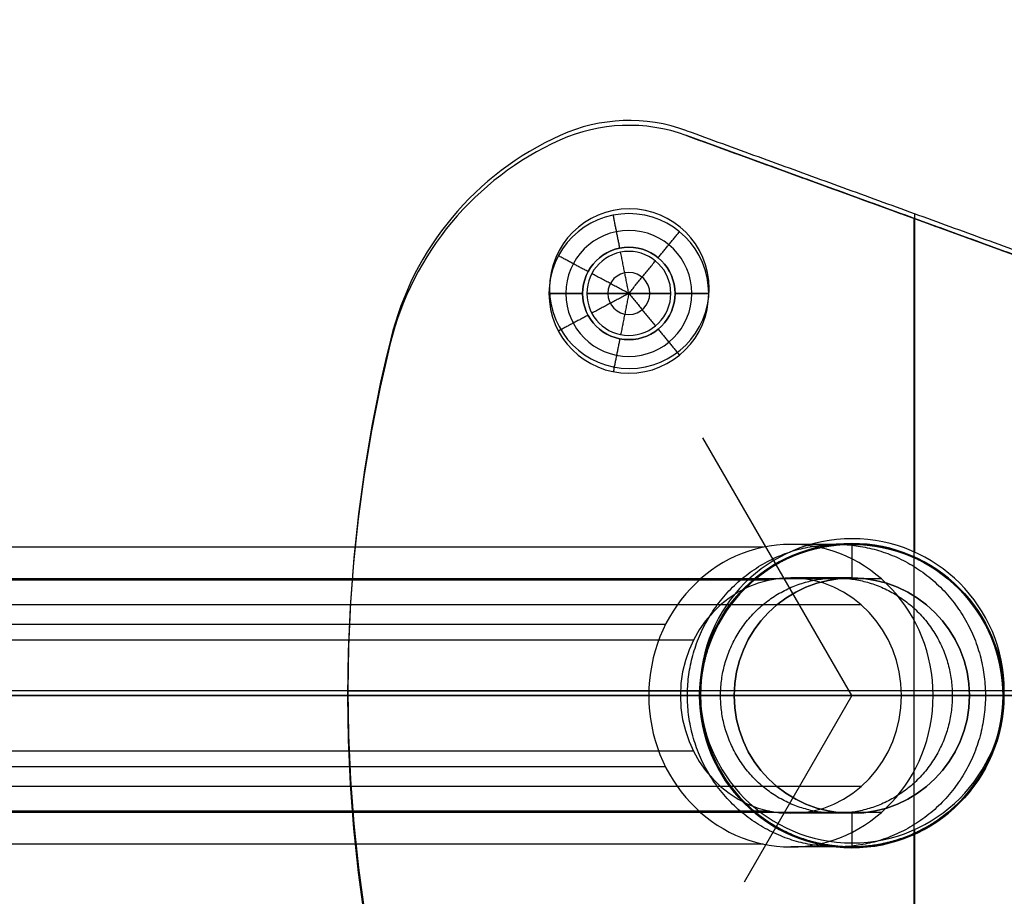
# Model space of a CAD drawing. Header units: millimetres. Extents: x -303 to 300, y -300 to 300.
# Tile 4 of 19: x -203 to -144, y -13 to 40. Entities that reach past the tile are written whole.
import ezdxf

# ---------------------------------------------------------------- set-up
doc = ezdxf.new("R2010")
doc.units = ezdxf.units.MM
doc.header["$MEASUREMENT"] = 0
doc.layers.add('Soround legs', color=7, linetype='Continuous', true_color=0x616161)
doc.layers.add('Soround table top', color=7, linetype='Continuous', true_color=0x4c7c50)

msp = doc.modelspace()

# ---------------------------------------------------------------- linework, layer by layer
at = {"layer": 'Soround legs'}
for p, q in [((-170.435, 32.367, 373.189), (-170.435, 32.367, 375.189)), ((-170.435, 32.367, 375.189), (-170.435, 32.367, 373.189)), ((-170.435, 32.367, 373.189), (-170.435, 32.367, 375.189)), ((-170.435, 32.367, 375.189), (-170.435, 32.367, 373.189)), ((-170.435, 32.367, 373.189), (-170.435, 32.367, 375.189)), ((-170.435, 32.367, 375.189), (-170.435, 32.367, 373.189)), ((-170.435, 32.367, 373.189), (-170.435, 32.367, 375.189)), ((-162.911, 32.645, 375.189), (-162.911, 32.645, 373.189)), ((-162.911, 32.645, 373.189), (-128.966, 20.29, 373.189)), ((-128.966, 20.29, 373.189), (-162.911, 32.645, 373.189)), ((-162.911, 32.645, 375.189), (-128.966, 20.29, 375.189)), ((-162.911, 32.645, 375.189), (-128.966, 20.29, 375.189)), ((-128.966, 20.29, 373.189), (-162.911, 32.645, 373.189)), ((-162.911, 32.645, 373.189), (-162.911, 32.645, 375.189)), ((-128.966, 20.29, 375.189), (-162.911, 32.645, 375.189)), ((-162.911, 32.645, 375.189), (-162.911, 32.645, 373.189)), ((-162.911, 32.645, 373.189), (-128.966, 20.29, 373.189)), ((-128.966, 20.29, 373.189), (-162.911, 32.645, 373.189)), ((-162.911, 32.645, 373.189), (-128.966, 20.29, 373.189)), ((-128.966, 20.29, 375.189), (-162.911, 32.645, 375.189)), ((-162.911, 32.645, 375.189), (-162.911, 32.645, 373.189)), ((-162.911, 32.645, 373.189), (-162.911, 32.645, 375.189)), ((-162.911, 32.645, 373.189), (-162.911, 32.645, 375.189)), ((-162.911, 32.645, 375.189), (-128.966, 20.29, 375.189)), ((-169.082, 23.248, 375.189), (-171.082, 23.248, 373.189)), ((-171.082, 23.248, 373.189), (-169.082, 23.248, 375.189)), ((-169.082, 23.248, 375.189), (-171.082, 23.248, 373.189)), ((-168.832, 23.248, 375.189), (-168.832, 23.248, 385.189)), ((-168.832, 23.248, 385.189), (-166.332, 23.248, 386.691)), ((-168.832, 23.248, 385.189), (-166.332, 23.248, 386.691)), ((-168.832, 23.248, 375.189), (-168.832, 23.248, 385.189)), ((-168.832, 23.248, 385.189), (-166.332, 23.248, 386.691)), ((-166.332, 23.248, 386.691), (-168.832, 23.248, 385.189)), ((-168.832, 23.248, 385.189), (-168.832, 23.248, 375.189)), ((-168.832, 23.248, 375.189), (-168.832, 23.248, 385.189)), ((-166.332, 23.248, 386.691), (-163.832, 23.248, 385.189)), ((-166.332, 23.248, 386.691), (-163.832, 23.248, 385.189)), ((-166.332, 23.248, 386.691), (-163.832, 23.248, 385.189)), ((-163.832, 23.248, 385.189), (-166.332, 23.248, 386.691)), ((-163.832, 23.248, 385.189), (-163.832, 23.248, 375.189)), ((-163.832, 23.248, 375.189), (-163.832, 23.248, 385.189)), ((-163.832, 23.248, 385.189), (-163.832, 23.248, 375.189)), ((-163.832, 23.248, 385.189), (-163.832, 23.248, 375.189)), ((-161.582, 23.248, 373.189), (-163.582, 23.248, 375.189)), ((-163.582, 23.248, 375.189), (-161.582, 23.248, 373.189)), ((-161.582, 23.248, 373.189), (-163.582, 23.248, 375.189)), ((-180.526, 20.261, 375.189), (-180.526, 20.261, 373.189)), ((-180.526, 20.261, 373.189), (-180.526, 20.261, 375.189)), ((-180.526, 20.261, 375.189), (-180.526, 20.261, 373.189)), ((-180.526, 20.261, 373.189), (-180.526, 20.261, 375.189)), ((-180.526, 20.261, 373.189), (-180.526, 20.261, 375.189)), ((-180.526, 20.261, 375.189), (-180.526, 20.261, 373.189)), ((-180.526, 20.261, 375.189), (-180.526, 20.261, 373.189)), ((-153.069, -0.683, 375.189), (-161.931, 14.666, 375.189)), ((-165.145, -0.683, 317.325), (-277.633, -0.683, 8.267)), ((-277.633, -0.683, 8.267), (-165.145, -0.683, 317.325)), ((-163.265, -0.683, 316.641), (-275.753, -0.683, 7.583)), ((-275.753, -0.683, 7.583), (-163.265, -0.683, 316.641)), ((-163.265, -0.683, 316.641), (-275.753, -0.683, 7.583)), ((-275.753, -0.683, 7.583), (-163.265, -0.683, 316.641)), ((-262.598, -0.683, 2.795), (-150.11, -0.683, 311.853)), ((-150.11, -0.683, 311.853), (-262.598, -0.683, 2.795)), ((-262.598, -0.683, 2.795), (-150.11, -0.683, 311.853)), ((-150.11, -0.683, 311.853), (-262.598, -0.683, 2.795)), ((-260.718, -0.683, 2.111), (-148.23, -0.683, 311.169)), ((-148.23, -0.683, 311.169), (-260.718, -0.683, 2.111)), ((-123.069, -0.683, 373.189), (-183.069, -0.683, 373.189)), ((-162.119, -0.683, 373.189), (-162.119, -0.683, 375.189)), ((-162.119, -0.683, 375.189), (-162.119, -0.683, 373.189)), ((-162.069, -0.683, 375.189), (-162.069, -0.683, 334.769)), ((-162.069, -0.683, 375.189), (-162.069, -0.683, 334.769)), ((-162.069, -0.683, 334.769), (-162.069, -0.683, 375.189)), ((-160.069, -0.683, 334.769), (-160.069, -0.683, 375.189)), ((-160.069, -0.683, 375.189), (-160.069, -0.683, 334.769)), ((-160.069, -0.683, 334.769), (-160.069, -0.683, 375.189)), ((-153.069, -0.683, 375.189), (-159.471, -11.772, 375.189)), ((-115.67, -0.683, 373.189), (-153.069, -0.683, 373.189)), ((-153.069, -0.683, 373.189), (-123.069, -0.683, 373.189)), ((-133.069, -0.683, 375.189), (-153.069, -0.683, 375.189)), ((-153.069, -0.683, 375.189), (-153.069, -0.683, 334.769)), ((-143.712, -0.683, 375.189), (-153.069, -0.683, 375.189)), ((-146.069, -0.683, 375.189), (-146.069, -0.683, 334.769)), ((-146.069, -0.683, 334.769), (-146.069, -0.683, 375.189)), ((-146.069, -0.683, 375.189), (-146.069, -0.683, 334.769)), ((-144.069, -0.683, 375.189), (-144.069, -0.683, 334.769)), ((-144.069, -0.683, 334.769), (-144.069, -0.683, 375.189)), ((-144.069, -0.683, 334.769), (-144.069, -0.683, 375.189)), ((-144.019, -0.683, 375.189), (-144.019, -0.683, 373.189)), ((-144.019, -0.683, 373.189), (-144.019, -0.683, 375.189))]:
    msp.add_line(p, q, dxfattribs=at)
for centre, radius in [((-166.332, 23.248, 373.189), 2.75), ((-153.069, -0.683, 373.189), 9.05), ((-153.069, -0.683, 375.189), 9), ((-153.069, -0.683, 375.189), 7)]:
    msp.add_circle(centre, radius, dxfattribs=at)
for centre, radius, start, end in [((-166.332, 23.248, 375.189), 10, 70, 114.22627), ((-166.332, 23.248, 373.189), 10, 70, 114.22627), ((-166.332, 23.248, 374.189), 10, 70, 114.22627), ((-166.332, 23.248, 373.189), 10, 70, 114.22627), ((-166.332, 23.248, 375.189), 10, 70, 114.22627), ((-166.332, 23.248, 374.189), 10, 70, 114.22627), ((-166.332, 23.248, 375.189), 10, 70, 114.22627), ((-166.332, 23.248, 375.189), 10, 70, 114.22627), ((-166.332, 23.248, 375.189), 10, 70, 114.22627), ((-166.332, 23.248, 373.189), 10, 70, 114.22627), ((-166.332, 23.248, 373.189), 10, 70, 114.22627), ((-166.332, 23.248, 373.189), 10, 70, 114.22627), ((-166.332, 23.248, 373.189), 10, 70, 114.22627), ((-166.332, 23.248, 373.189), 10, 70, 114.22627), ((-166.332, 23.248, 375.189), 10, 70, 114.22627), ((-166.332, 23.248, 375.189), 10, 70, 114.22627), ((-166.332, 23.248, 375.189), 10, 70, 114.22627), ((-166.332, 23.248, 375.189), 10, 70, 114.22627), ((-166.332, 23.248, 375.189), 10, 70, 114.22627), ((-166.332, 23.248, 375.189), 10, 70, 114.22627), ((-166.332, 23.248, 373.189), 10, 70, 114.22627), ((-166.332, 23.248, 373.189), 10, 70, 114.22627), ((-166.332, 23.248, 373.189), 10, 70, 114.22627), ((-166.332, 23.248, 373.189), 10, 70, 114.22627), ((-166.332, 23.248, 373.189), 10, 70, 114.22627), ((-163.049, 15.953, 375.189), 18, 114.22627, 166.15113), ((-163.049, 15.953, 373.189), 18, 114.22627, 166.15113), ((-163.049, 15.953, 374.189), 18, 114.22627, 166.15113), ((-163.049, 15.953, 373.189), 18, 114.22627, 166.15113), ((-163.049, 15.953, 375.189), 18, 114.22627, 166.15113), ((-163.049, 15.953, 374.189), 18, 114.22627, 166.15113), ((-163.049, 15.953, 375.189), 18, 114.22627, 166.15113), ((-163.049, 15.953, 375.189), 18, 114.22627, 166.15113), ((-163.049, 15.953, 373.189), 18, 114.22627, 166.15113), ((-163.049, 15.953, 373.189), 18, 114.22627, 166.15113), ((-163.049, 15.953, 373.189), 18, 114.22627, 166.15113), ((-163.049, 15.953, 373.189), 18, 114.22627, 166.15113), ((-163.049, 15.953, 375.189), 18, 114.22627, 166.15113), ((-163.049, 15.953, 375.189), 18, 114.22627, 166.15113), ((-163.049, 15.953, 375.189), 18, 114.22627, 166.15113), ((-163.049, 15.953, 375.189), 18, 114.22627, 166.15113), ((-163.049, 15.953, 375.189), 18, 114.22627, 166.15113), ((-163.049, 15.953, 375.189), 18, 114.22627, 166.15113), ((-163.049, 15.953, 373.189), 18, 114.22627, 166.15113), ((-163.049, 15.953, 373.189), 18, 114.22627, 166.15113), ((-163.049, 15.953, 373.189), 18, 114.22627, 166.15113), ((-163.049, 15.953, 373.189), 18, 114.22627, 166.15113), ((-163.049, 15.953, 373.189), 18, 114.22627, 166.15113), ((-166.332, 23.248, 373.189), 4.75, 0, 180), ((-166.332, 23.248, 373.189), 4.75, 0, 180), ((-166.332, 23.248, 373.189), 4.75, 0, 180), ((-166.332, 23.248, 373.189), 4.75, 0, 180), ((-166.332, 23.248, 374.189), 3.75, 0, 180), ((-166.332, 23.248, 375.189), 2.75, 360, 180), ((-166.332, 23.248, 375.189), 2.75, 360, 180), ((-166.332, 23.248, 375.189), 2.75, 0, 180), ((-166.332, 23.248, 375.189), 2.75, 0, 180), ((-166.332, 23.248, 375.189), 2.75, 0, 180), ((-166.332, 23.248, 375.189), 2.5, 0, 180), ((-166.332, 23.248, 385.189), 2.5, 360, 180), ((-166.332, 23.248, 380.189), 2.5, 0, 180), ((-166.332, 23.248, 375.189), 2.5, 0, 180), ((-166.332, 23.248, 385.189), 2.5, 360, 180), ((-166.332, 23.248, 375.189), 2.5, 0, 180), ((-166.332, 23.248, 375.189), 2.5, 0, 180), ((-166.332, 23.248, 375.189), 2.5, 0, 180), ((-166.332, 23.248, 375.189), 2.5, 0, 180), ((-166.332, 23.248, 385.189), 2.5, 0, 180), ((-166.332, 23.248, 385.189), 2.5, 0, 180), ((-166.332, 23.248, 385.189), 2.5, 0, 180), ((-166.332, 23.248, 385.189), 2.5, 0, 180), ((-166.332, 23.248, 385.94), 1.25, 0, 180), ((-166.332, 23.248, 373.189), 4.75, 180, 360), ((-166.332, 23.248, 373.189), 4.75, 180, 0), ((-166.332, 23.248, 373.189), 4.75, 180, 0), ((-166.332, 23.248, 373.189), 4.75, 180, 0), ((-166.332, 23.248, 373.189), 4.75, 180, 0), ((-166.332, 23.248, 374.189), 3.75, 180, 0), ((-166.332, 23.248, 375.189), 2.75, 180, 360), ((-166.332, 23.248, 375.189), 2.75, 180, 360), ((-166.332, 23.248, 375.189), 2.75, 180, 0), ((-166.332, 23.248, 375.189), 2.75, 180, 0), ((-166.332, 23.248, 375.189), 2.75, 180, 0), ((-166.332, 23.248, 375.189), 2.75, 180, 0), ((-166.332, 23.248, 375.189), 2.5, 180, 360), ((-166.332, 23.248, 375.189), 2.5, 180, 360), ((-166.332, 23.248, 385.189), 2.5, 180, 360), ((-166.332, 23.248, 380.189), 2.5, 180, 0), ((-166.332, 23.248, 385.189), 2.5, 180, 360), ((-166.332, 23.248, 375.189), 2.5, 180, 0), ((-166.332, 23.248, 375.189), 2.5, 180, 0), ((-166.332, 23.248, 375.189), 2.5, 180, 360), ((-166.332, 23.248, 385.189), 2.5, 180, 0), ((-166.332, 23.248, 385.189), 2.5, 180, 0), ((-166.332, 23.248, 385.189), 2.5, 180, 0), ((-166.332, 23.248, 385.189), 2.5, 180, 0), ((-166.332, 23.248, 375.189), 2.5, 180, 0), ((-166.332, 23.248, 385.94), 1.25, 180, 0), ((-95.569, -0.683, 375.189), 87.5, 166.15113, 193.84887), ((-95.569, -0.683, 373.189), 87.5, 166.15113, 193.84887), ((-95.569, -0.683, 374.189), 87.5, 166.15113, 193.84887), ((-95.569, -0.683, 373.189), 87.5, 166.15113, 193.84887), ((-95.569, -0.683, 375.189), 87.5, 166.15113, 193.84887), ((-95.569, -0.683, 374.189), 87.5, 166.15113, 193.84887), ((-95.569, -0.683, 375.189), 87.5, 166.15113, 193.84887), ((-95.569, -0.683, 375.189), 87.5, 166.15113, 193.84887), ((-95.569, -0.683, 373.189), 87.5, 166.15113, 193.84887), ((-95.569, -0.683, 373.189), 87.5, 166.15113, 193.84887), ((-95.569, -0.683, 373.189), 87.5, 166.15113, 193.84887), ((-95.569, -0.683, 373.189), 87.5, 166.15113, 193.84887), ((-95.569, -0.683, 373.189), 87.5, 166.15113, 193.84887), ((-95.569, -0.683, 375.189), 87.5, 166.15113, 193.84887), ((-95.569, -0.683, 373.189), 87.5, 166.15113, 193.84887), ((-95.569, -0.683, 373.189), 87.5, 166.15113, 193.84887), ((-95.569, -0.683, 373.189), 87.5, 166.15113, 193.84887), ((-95.569, -0.683, 373.189), 87.5, 166.15113, 193.84887), ((-95.569, -0.683, 373.189), 87.5, 166.15113, 193.84887), ((-95.569, -0.683, 375.189), 87.5, 166.15113, 193.84887), ((-95.569, -0.683, 375.189), 87.5, 166.15113, 193.84887), ((-95.569, -0.683, 375.189), 87.5, 166.15113, 193.84887), ((-95.569, -0.683, 375.189), 87.5, 166.15113, 193.84887), ((-95.569, -0.683, 375.189), 87.5, 166.15113, 193.84887), ((-95.569, -0.683, 375.189), 87.5, 166.15113, 193.84887), ((-153.069, -0.683, 373.189), 9.05, 0, 180), ((-153.069, -0.683, 375.189), 9.05, 0, 180), ((-153.069, -0.683, 374.189), 9.05, 0, 180), ((-153.069, -0.683, 375.189), 9.05, 0, 180), ((-153.069, -0.683, 373.189), 9.05, 0, 180), ((-153.069, -0.683, 373.189), 9.05, 0, 180), ((-153.069, -0.683, 375.189), 9.05, 0, 180), ((-153.069, -0.683, 375.189), 9.05, 0, 180), ((-153.069, -0.683, 334.769), 9, 360, 180), ((-153.069, -0.683, 375.189), 9, 360, 180), ((-153.069, -0.683, 354.979), 9, 0, 180), ((-153.069, -0.683, 334.769), 9, 360, 180), ((-153.069, -0.683, 334.769), 9, 360, 180), ((-153.069, -0.683, 334.769), 9, 360, 180), ((-153.069, -0.683, 334.769), 9, 360, 180), ((-153.069, -0.683, 375.189), 9, 360, 180), ((-153.069, -0.683, 375.189), 9, 360, 180), ((-153.069, -0.683, 375.189), 7, 360, 180), ((-153.069, -0.683, 334.769), 7, 0, 180), ((-153.069, -0.683, 354.979), 7, 0, 180), ((-153.069, -0.683, 375.189), 7, 0, 180), ((-153.069, -0.683, 334.769), 7, 360, 180), ((-153.069, -0.683, 375.189), 7, 360, 180), ((-153.069, -0.683, 334.769), 7, 0, 180), ((-153.069, -0.683, 334.769), 7, 0, 180), ((-153.069, -0.683, 334.769), 7, 0, 180), ((-153.069, -0.683, 334.769), 7, 0, 180), ((-153.069, -0.683, 375.189), 7, 360, 180), ((-153.069, -0.683, 375.189), 7, 360, 180), ((-153.069, -0.683, 373.189), 9.05, 180, 0), ((-153.069, -0.683, 375.189), 9.05, 180, 0), ((-153.069, -0.683, 374.189), 9.05, 180, 0), ((-153.069, -0.683, 375.189), 9.05, 180, 0), ((-153.069, -0.683, 375.189), 9.05, 180, 0), ((-153.069, -0.683, 375.189), 9.05, 180, 0), ((-153.069, -0.683, 373.189), 9.05, 180, 0), ((-153.069, -0.683, 373.189), 9.05, 180, 0), ((-153.069, -0.683, 334.769), 9, 180, 0), ((-153.069, -0.683, 354.979), 9, 180, 0), ((-153.069, -0.683, 334.769), 9, 180, 0), ((-153.069, -0.683, 375.189), 9, 180, 0), ((-153.069, -0.683, 334.769), 9, 180, 0), ((-153.069, -0.683, 334.769), 9, 180, 0), ((-153.069, -0.683, 334.769), 9, 180, 0), ((-153.069, -0.683, 375.189), 9, 180, 0), ((-153.069, -0.683, 375.189), 9, 180, 0), ((-153.069, -0.683, 375.189), 7, 180, 0), ((-153.069, -0.683, 375.189), 7, 180, 0), ((-153.069, -0.683, 334.769), 7, 180, 0), ((-153.069, -0.683, 354.979), 7, 180, 0), ((-153.069, -0.683, 334.769), 7, 180, 0), ((-153.069, -0.683, 334.769), 7, 180, 0), ((-153.069, -0.683, 334.769), 7, 180, 0), ((-153.069, -0.683, 375.189), 7, 180, 0), ((-153.069, -0.683, 375.189), 7, 180, 0), ((-153.069, -0.683, 334.769), 7, 180, 0)]:
    msp.add_arc(centre, radius, start, end, dxfattribs=at)
at = {"layer": 'Soround legs', "extrusion": (0.34202, -6.80854e-17, 0.939693)}
msp.add_arc((-0.683, 254.717, 241.706), 9, 270, 90, dxfattribs=at)
msp.add_arc((-0.683, 254.717, 241.706), 9, 270, 90, dxfattribs=at)
msp.add_arc((-0.683, 254.717, 241.706), 9, 270, 90, dxfattribs=at)
msp.add_arc((-0.683, 254.717, 241.706), 9, 270, 90, dxfattribs=at)
msp.add_arc((-0.683, 254.717, 241.706), 9, 270, 90, dxfattribs=at)
at = {"layer": 'Soround legs', "extrusion": (0.34202, 6.99987e-17, 0.939693)}
msp.add_arc((-0.683, 254.717, 241.706), 7, 270, 90, dxfattribs=at)
msp.add_arc((-0.683, 254.717, 241.706), 7, 270, 90, dxfattribs=at)
msp.add_arc((-0.683, 254.717, 241.706), 7, 270, 90, dxfattribs=at)
msp.add_arc((-0.683, 254.717, 241.706), 7, 270, 90, dxfattribs=at)
msp.add_arc((-0.683, 254.717, 241.706), 7, 270, 90, dxfattribs=at)
msp.add_arc((-0.683, 254.717, 241.706), 7, 270, 90, dxfattribs=at)
at = {"layer": 'Soround legs', "extrusion": (0.34202, 6.80854e-17, 0.939693)}
msp.add_arc((-0.683, 254.717, 241.706), 9, 90, 270, dxfattribs=at)
msp.add_arc((-0.683, 254.717, 241.706), 9, 90, 270, dxfattribs=at)
msp.add_arc((-0.683, 254.717, 241.706), 9, 90, 270, dxfattribs=at)
msp.add_arc((-0.683, 254.717, 241.706), 9, 90, 270, dxfattribs=at)
at = {"layer": 'Soround legs', "extrusion": (-5.22075e-12, 1, 2.25363e-23)}
msp.add_arc((213.069, 334.769, -0.683), 51, 180, 200, dxfattribs=at)
msp.add_arc((213.069, 334.769, -0.683), 51, 180, 200, dxfattribs=at)
at = {"layer": 'Soround legs', "extrusion": (0, 1, 0)}
for radius in [51, 51, 51, 60, 67, 67, 67, 67]:
    msp.add_arc((213.069, 334.769, -0.683), radius, 180, 200, dxfattribs=at)
at = {"layer": 'Soround legs', "extrusion": (-3.38756e-12, 1, 3.47069e-15)}
msp.add_arc((213.069, 334.769, -0.683), 53, 180, 200, dxfattribs=at)
msp.add_arc((213.069, 334.769, -0.683), 53, 180, 200, dxfattribs=at)
at = {"layer": 'Soround legs', "extrusion": (0.34202, -7.21085e-17, 0.939693)}
msp.add_arc((-0.683, 254.717, 241.706), 7, 90, 270, dxfattribs=at)
msp.add_arc((-0.683, 254.717, 241.706), 7, 90, 270, dxfattribs=at)
msp.add_arc((-0.683, 254.717, 241.706), 7, 90, 270, dxfattribs=at)
msp.add_arc((-0.683, 254.717, 241.706), 7, 90, 270, dxfattribs=at)
msp.add_arc((-0.683, 254.717, 241.706), 7, 90, 270, dxfattribs=at)
msp.add_arc((-0.683, 254.717, 241.706), 7, 90, 270, dxfattribs=at)
at = {"layer": 'Soround legs', "extrusion": (7.23166e-11, 1, -2.63285e-11)}
msp.add_arc((213.069, 334.769, -0.683), 53, 180, 200, dxfattribs=at)
at = {"layer": 'Soround legs', "extrusion": (-2.43748e-15, 1, -6.54994e-15)}
msp.add_arc((213.069, 334.769, -0.683), 53, 180, 200, dxfattribs=at)
at = {"layer": 'Soround legs', "extrusion": (-2.40406e-15, 1, -6.55611e-15)}
msp.add_arc((213.069, 334.769, -0.683), 53, 180, 200, dxfattribs=at)
at = {"layer": 'Soround legs', "extrusion": (-2.38831e-15, 1, -6.56184e-15)}
for radius in [53, 69]:
    msp.add_arc((213.069, 334.769, -0.683), radius, 180, 200, dxfattribs=at)
at = {"layer": 'Soround legs', "extrusion": (-5.72216e-11, 1, 2.08272e-11)}
msp.add_arc((213.069, 334.769, -0.683), 67, 180, 200, dxfattribs=at)
msp.add_arc((213.069, 334.769, -0.683), 67, 180, 200, dxfattribs=at)
at = {"layer": 'Soround legs', "extrusion": (-5.55776e-11, 1, 2.02212e-11)}
msp.add_arc((213.069, 334.769, -0.683), 69, 180, 200, dxfattribs=at)
msp.add_arc((213.069, 334.769, -0.683), 69, 180, 200, dxfattribs=at)
at = {"layer": 'Soround legs', "extrusion": (-2.36204e-15, 1, -6.56184e-15)}
msp.add_arc((213.069, 334.769, -0.683), 69, 180, 200, dxfattribs=at)
at = {"layer": 'Soround legs', "extrusion": (-2.33686e-15, 1, -6.571e-15)}
msp.add_arc((213.069, 334.769, -0.683), 69, 180, 200, dxfattribs=at)
at = {"layer": 'Soround legs'}
for points in [[(-166.7, 33.241, 375.189), (-166.7, 33.241, 374.189), (-166.7, 33.241, 373.189)], [(-166.7, 33.241, 375.189), (-166.7, 33.241, 374.189), (-166.7, 33.241, 373.189)], [(-170.435, 32.367, 373.189), (-170.435, 32.367, 374.189), (-170.435, 32.367, 375.189)], [(-170.435, 32.367, 375.189), (-170.435, 32.367, 374.189), (-170.435, 32.367, 373.189)], [(-170.435, 32.367, 375.189), (-170.435, 32.367, 374.189), (-170.435, 32.367, 373.189)], [(-170.435, 32.367, 373.189), (-170.435, 32.367, 374.189), (-170.435, 32.367, 375.189)], [(-162.911, 32.645, 375.189), (-162.911, 32.645, 374.189), (-162.911, 32.645, 373.189)], [(-162.911, 32.645, 375.189), (-162.911, 32.645, 374.189), (-162.911, 32.645, 373.189)], [(-162.911, 32.645, 375.189), (-145.939, 26.467, 375.189), (-128.966, 20.29, 375.189)], [(-162.911, 32.645, 375.189), (-145.939, 26.467, 375.189), (-128.966, 20.29, 375.189)], [(-128.966, 20.29, 373.189), (-145.939, 26.467, 373.189), (-162.911, 32.645, 373.189)], [(-162.911, 32.645, 375.189), (-145.939, 26.467, 375.189), (-128.966, 20.29, 375.189)], [(-162.911, 32.645, 373.189), (-162.911, 32.645, 374.189), (-162.911, 32.645, 375.189)], [(-162.911, 32.645, 374.189), (-145.939, 26.467, 374.189), (-128.966, 20.29, 374.189)], [(-128.966, 20.29, 373.189), (-145.939, 26.467, 373.189), (-162.911, 32.645, 373.189)], [(-162.911, 32.645, 375.189), (-145.939, 26.467, 375.189), (-128.966, 20.29, 375.189)], [(-162.911, 32.645, 373.189), (-162.911, 32.645, 374.189), (-162.911, 32.645, 375.189)], [(-128.966, 20.29, 374.189), (-145.939, 26.467, 374.189), (-162.911, 32.645, 374.189)], [(-166.868, 25.945, 375.189), (-167.063, 26.926, 374.189), (-167.258, 27.907, 373.189)], [(-149.369, 27.716, 375.189), (-149.369, 17.646, 375.189), (-149.369, 7.576, 375.189)], [(-149.369, 27.716, 375.189), (-149.369, -0.683, 375.189), (-149.369, -29.082, 375.189)], [(-176.876, 27.477, 375.189), (-176.876, 27.477, 374.189), (-176.876, 27.477, 373.189)], [(-176.876, 27.477, 375.189), (-176.876, 27.477, 374.189), (-176.876, 27.477, 373.189)], [(-164.587, 25.374, 375.189), (-163.953, 26.147, 374.189), (-163.318, 26.92, 373.189)], [(-145.939, 26.467, 373.189), (-145.939, 26.467, 374.189), (-145.939, 26.467, 375.189)], [(-145.939, 26.467, 373.189), (-145.939, 26.467, 374.189), (-145.939, 26.467, 375.189)], [(-168.757, 24.544, 375.189), (-169.639, 25.016, 374.189), (-170.521, 25.487, 373.189)], [(-166.819, 25.7, 385.189), (-166.819, 25.7, 380.189), (-166.819, 25.7, 375.189)], [(-166.332, 23.248, 386.691), (-166.575, 24.474, 385.94), (-166.819, 25.7, 385.189)], [(-166.332, 23.248, 386.691), (-165.539, 24.214, 385.94), (-164.746, 25.181, 385.189)], [(-164.746, 25.181, 385.189), (-164.746, 25.181, 380.189), (-164.746, 25.181, 375.189)], [(-168.536, 24.427, 385.189), (-168.536, 24.427, 380.189), (-168.536, 24.427, 375.189)], [(-166.332, 23.248, 386.691), (-167.434, 23.837, 385.94), (-168.536, 24.427, 385.189)], [(-171.082, 23.248, 373.189), (-170.082, 23.248, 374.189), (-169.082, 23.248, 375.189)], [(-169.082, 23.248, 375.189), (-170.082, 23.248, 374.189), (-171.082, 23.248, 373.189)], [(-168.832, 23.248, 375.189), (-168.832, 23.248, 380.189), (-168.832, 23.248, 385.189)], [(-168.832, 23.248, 385.189), (-168.832, 23.248, 380.189), (-168.832, 23.248, 375.189)], [(-166.332, 23.248, 386.691), (-167.582, 23.248, 385.94), (-168.832, 23.248, 385.189)], [(-166.332, 23.248, 386.691), (-167.582, 23.248, 385.94), (-168.832, 23.248, 385.189)], [(-166.332, 23.248, 386.691), (-167.434, 22.659, 385.94), (-168.536, 22.07, 385.189)], [(-166.332, 23.248, 386.691), (-166.575, 22.022, 385.94), (-166.819, 20.796, 385.189)], [(-163.832, 23.248, 385.189), (-165.082, 23.248, 385.94), (-166.332, 23.248, 386.691)], [(-166.332, 23.248, 386.691), (-165.539, 22.282, 385.94), (-164.746, 21.316, 385.189)], [(-163.832, 23.248, 385.189), (-165.082, 23.248, 385.94), (-166.332, 23.248, 386.691)], [(-163.832, 23.248, 385.189), (-163.832, 23.248, 380.189), (-163.832, 23.248, 375.189)], [(-163.832, 23.248, 375.189), (-163.832, 23.248, 380.189), (-163.832, 23.248, 385.189)], [(-163.582, 23.248, 375.189), (-162.582, 23.248, 374.189), (-161.582, 23.248, 373.189)], [(-161.582, 23.248, 373.189), (-162.582, 23.248, 374.189), (-163.582, 23.248, 375.189)], [(-168.757, 21.952, 375.189), (-169.639, 21.48, 374.189), (-170.521, 21.009, 373.189)], [(-168.536, 22.07, 385.189), (-168.536, 22.07, 380.189), (-168.536, 22.07, 375.189)], [(-164.746, 21.316, 385.189), (-164.746, 21.316, 380.189), (-164.746, 21.316, 375.189)], [(-164.587, 21.122, 375.189), (-163.953, 20.349, 374.189), (-163.318, 19.576, 373.189)], [(-166.868, 20.551, 375.189), (-167.063, 19.57, 374.189), (-167.258, 18.589, 373.189)], [(-166.819, 20.796, 385.189), (-166.819, 20.796, 380.189), (-166.819, 20.796, 375.189)], [(-180.526, 20.261, 373.189), (-180.526, 20.261, 374.189), (-180.526, 20.261, 375.189)], [(-180.526, 20.261, 375.189), (-180.526, 20.261, 374.189), (-180.526, 20.261, 373.189)], [(-180.526, 20.261, 373.189), (-180.526, 20.261, 374.189), (-180.526, 20.261, 375.189)], [(-180.526, 20.261, 375.189), (-180.526, 20.261, 374.189), (-180.526, 20.261, 373.189)], [(-153.069, 8.317, 375.189), (-153.069, 7.317, 375.189), (-153.069, 6.317, 375.189)], [(-158.337, 8.144, 314.848), (-214.582, 8.144, 160.319), (-270.826, 8.144, 5.789)], [(-154.835, 8.193, 375.189), (-154.835, 8.193, 374.189), (-154.835, 8.193, 373.189)], [(-151.313, 8.144, 334.769), (-151.313, 8.144, 354.979), (-151.313, 8.144, 375.189)], [(-157.971, 6.182, 314.714), (-214.215, 6.182, 160.185), (-270.459, 6.182, 5.656)], [(-151.322, 6.274, 312.295), (-207.566, 6.274, 157.765), (-263.81, 6.274, 3.236)], [(-158.779, 6.274, 334.769), (-158.779, 6.274, 354.979), (-158.779, 6.274, 375.189)], [(-151.703, 6.182, 334.769), (-151.703, 6.182, 354.979), (-151.703, 6.182, 375.189)], [(-147.328, 6.313, 375.189), (-147.328, 6.313, 374.189), (-147.328, 6.313, 373.189)], [(-152.515, 4.728, 312.728), (-208.759, 4.728, 158.199), (-265.003, 4.728, 3.67)], [(-157.51, 4.728, 334.769), (-157.51, 4.728, 354.979), (-157.51, 4.728, 375.189)], [(-164.146, 3.56, 316.962), (-220.39, 3.56, 162.433), (-276.634, 3.56, 7.904)], [(-161.05, 3.583, 375.189), (-161.05, 3.583, 374.189), (-161.05, 3.583, 373.189)], [(-145.132, 3.56, 334.769), (-145.132, 3.56, 354.979), (-145.132, 3.56, 375.189)], [(-162.489, 2.617, 316.359), (-218.733, 2.617, 161.83), (-274.977, 2.617, 7.3)], [(-146.896, 2.617, 334.769), (-146.896, 2.617, 354.979), (-146.896, 2.617, 375.189)], [(-165.145, -0.683, 317.325), (-221.389, -0.683, 162.796), (-277.633, -0.683, 8.267)], [(-277.633, -0.683, 8.267), (-221.389, -0.683, 162.796), (-165.145, -0.683, 317.325)], [(-275.753, -0.683, 7.583), (-219.509, -0.683, 162.112), (-163.265, -0.683, 316.641)], [(-163.265, -0.683, 316.641), (-219.509, -0.683, 162.112), (-275.753, -0.683, 7.583)], [(-150.11, -0.683, 311.853), (-206.354, -0.683, 157.324), (-262.598, -0.683, 2.795)], [(-262.598, -0.683, 2.795), (-206.354, -0.683, 157.324), (-150.11, -0.683, 311.853)], [(-260.718, -0.683, 2.111), (-204.474, -0.683, 156.64), (-148.23, -0.683, 311.169)], [(-148.23, -0.683, 311.169), (-204.474, -0.683, 156.64), (-260.718, -0.683, 2.111)], [(-183.069, -0.683, 375.189), (-183.069, -0.683, 374.189), (-183.069, -0.683, 373.189)], [(-183.069, -0.683, 375.189), (-183.069, -0.683, 374.189), (-183.069, -0.683, 373.189)], [(-183.069, -0.683, 375.189), (-172.594, -0.683, 375.189), (-162.119, -0.683, 375.189)], [(-183.069, -0.683, 375.189), (-159.319, -0.683, 375.189), (-135.569, -0.683, 375.189)], [(-162.119, -0.683, 373.189), (-162.119, -0.683, 374.189), (-162.119, -0.683, 375.189)], [(-162.119, -0.683, 375.189), (-162.119, -0.683, 374.189), (-162.119, -0.683, 373.189)], [(-162.069, -0.683, 334.769), (-162.069, -0.683, 354.979), (-162.069, -0.683, 375.189)], [(-162.069, -0.683, 375.189), (-161.069, -0.683, 375.189), (-160.069, -0.683, 375.189)], [(-162.069, -0.683, 375.189), (-162.069, -0.683, 354.979), (-162.069, -0.683, 334.769)], [(-160.069, -0.683, 334.769), (-160.069, -0.683, 354.979), (-160.069, -0.683, 375.189)], [(-160.069, -0.683, 375.189), (-160.069, -0.683, 354.979), (-160.069, -0.683, 334.769)], [(-146.069, -0.683, 375.189), (-146.069, -0.683, 354.979), (-146.069, -0.683, 334.769)], [(-146.069, -0.683, 375.189), (-145.069, -0.683, 375.189), (-144.069, -0.683, 375.189)], [(-146.069, -0.683, 334.769), (-146.069, -0.683, 354.979), (-146.069, -0.683, 375.189)], [(-144.069, -0.683, 375.189), (-144.069, -0.683, 354.979), (-144.069, -0.683, 334.769)], [(-144.069, -0.683, 334.769), (-144.069, -0.683, 354.979), (-144.069, -0.683, 375.189)], [(-144.019, -0.683, 375.189), (-144.019, -0.683, 374.189), (-144.019, -0.683, 373.189)], [(-144.019, -0.683, 373.189), (-144.019, -0.683, 374.189), (-144.019, -0.683, 375.189)], [(-144.019, -0.683, 375.189), (-139.919, -0.683, 375.189), (-135.819, -0.683, 375.189)], [(-162.489, -3.983, 316.359), (-218.733, -3.983, 161.83), (-274.977, -3.983, 7.3)], [(-146.896, -3.983, 334.769), (-146.896, -3.983, 354.979), (-146.896, -3.983, 375.189)], [(-164.146, -4.926, 316.962), (-220.39, -4.926, 162.433), (-276.634, -4.926, 7.904)], [(-161.05, -4.949, 375.189), (-161.05, -4.949, 374.189), (-161.05, -4.949, 373.189)], [(-145.132, -4.926, 334.769), (-145.132, -4.926, 354.979), (-145.132, -4.926, 375.189)], [(-152.515, -6.094, 312.728), (-208.759, -6.094, 158.199), (-265.003, -6.094, 3.67)], [(-157.51, -6.094, 334.769), (-157.51, -6.094, 354.979), (-157.51, -6.094, 375.189)], [(-157.971, -7.549, 314.714), (-214.215, -7.549, 160.185), (-270.459, -7.549, 5.656)], [(-151.703, -7.549, 334.769), (-151.703, -7.549, 354.979), (-151.703, -7.549, 375.189)], [(-151.322, -7.64, 312.295), (-207.566, -7.64, 157.765), (-263.81, -7.64, 3.236)], [(-158.779, -7.64, 334.769), (-158.779, -7.64, 354.979), (-158.779, -7.64, 375.189)], [(-153.069, -7.683, 375.189), (-153.069, -8.683, 375.189), (-153.069, -9.683, 375.189)], [(-147.328, -7.679, 375.189), (-147.328, -7.679, 374.189), (-147.328, -7.679, 373.189)], [(-149.369, -8.942, 375.189), (-149.369, -19.012, 375.189), (-149.369, -29.082, 375.189)], [(-158.337, -9.51, 314.848), (-214.582, -9.51, 160.319), (-270.826, -9.51, 5.789)], [(-154.835, -9.559, 375.189), (-154.835, -9.559, 374.189), (-154.835, -9.559, 373.189)], [(-151.313, -9.51, 334.769), (-151.313, -9.51, 354.979), (-151.313, -9.51, 375.189)]]:
    msp.add_open_spline(points, degree=2, dxfattribs=at)
for points in [[(-162.844, -0.683, 325.912), (-162.844, 4.634, 325.912), (-159.128, 8.317, 325.257), (-153.981, 8.317, 324.35), (-148.833, 8.317, 323.442), (-145.117, 4.634, 322.787), (-145.117, -0.683, 322.787)], [(-160.874, -0.683, 325.565), (-160.874, 3.453, 325.565), (-157.984, 6.317, 325.056), (-153.981, 6.317, 324.35), (-149.977, 6.317, 323.644), (-147.087, 3.453, 323.134), (-147.087, -0.683, 323.134)], [(-145.117, -0.683, 322.787), (-145.117, -6, 322.787), (-148.833, -9.683, 323.442), (-153.981, -9.683, 324.35), (-159.128, -9.683, 325.257), (-162.844, -6, 325.912), (-162.844, -0.683, 325.912)], [(-147.087, -0.683, 323.134), (-147.087, -4.819, 323.134), (-149.977, -7.683, 323.644), (-153.981, -7.683, 324.35), (-157.984, -7.683, 325.056), (-160.874, -4.819, 325.565), (-160.874, -0.683, 325.565)]]:
    msp.add_rational_spline(points, [0.952127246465, 0.775607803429, 0.789033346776, 0.992403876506, 0.789033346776, 0.775607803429, 0.952127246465], degree=3, knots=[0.0330076, 0.0330076, 0.0330076, 0.0330076, 0.5, 0.5, 0.5, 0.9669924, 0.9669924, 0.9669924, 0.9669924], dxfattribs=at)
for points, knots in [([(-144.069, -0.683, 375.189), (-144.069, 0.203, 375.189), (-144.415, 1.942, 375.189), (-145.093, 3.58, 375.189), (-146.078, 5.054, 375.189), (-147.332, 6.308, 375.189), (-148.806, 7.293, 375.189), (-150.444, 7.971, 375.189), (-151.313, 8.144, 375.189), (-152.183, 8.317, 375.189), (-153.956, 8.317, 375.189), (-154.825, 8.144, 375.189), (-155.694, 7.971, 375.189), (-156.513, 7.632, 375.189), (-157.332, 7.293, 375.189), (-158.069, 6.8, 375.189), (-158.806, 6.308, 375.189), (-160.06, 5.054, 375.189), (-160.552, 4.317, 375.189), (-161.045, 3.58, 375.189), (-161.384, 2.761, 375.189), (-161.723, 1.942, 375.189), (-161.896, 1.073, 375.189), (-162.069, 0.203, 375.189), (-162.069, -0.683, 375.189)], [1, 1, 1, 1.0625, 1.125, 1.1875, 1.25, 1.3125, 1.375, 1.4375, 1.4375, 1.5, 1.5625, 1.5625, 1.625, 1.625, 1.6875, 1.6875, 1.75, 1.8125, 1.8125, 1.875, 1.875, 1.9375, 1.9375, 2, 2, 2]), ([(-144.069, -0.683, 375.189), (-144.069, -1.569, 375.189), (-144.415, -3.308, 375.189), (-145.093, -4.946, 375.189), (-146.078, -6.42, 375.189), (-147.332, -7.674, 375.189), (-148.806, -8.659, 375.189), (-150.444, -9.337, 375.189), (-152.183, -9.683, 375.189), (-153.956, -9.683, 375.189), (-155.694, -9.337, 375.189), (-157.332, -8.659, 375.189), (-158.806, -7.674, 375.189), (-160.06, -6.42, 375.189), (-161.045, -4.946, 375.189), (-161.723, -3.308, 375.189), (-161.896, -2.439, 375.189), (-162.069, -1.569, 375.189), (-162.069, -0.683, 375.189)], [-1, -1, -1, -0.9375, -0.875, -0.8125, -0.75, -0.6875, -0.625, -0.5625, -0.5, -0.4375, -0.375, -0.3125, -0.25, -0.1875, -0.125, -0.0625, -0.0625, 0, 0, 0]), ([(-144.069, -0.683, 375.189), (-144.069, -1.569, 375.189), (-144.415, -3.308, 375.189), (-145.093, -4.946, 375.189), (-146.078, -6.42, 375.189), (-147.332, -7.674, 375.189), (-148.806, -8.659, 375.189), (-150.444, -9.337, 375.189), (-152.183, -9.683, 375.189), (-153.956, -9.683, 375.189), (-155.694, -9.337, 375.189), (-157.332, -8.659, 375.189), (-158.806, -7.674, 375.189), (-160.06, -6.42, 375.189), (-161.045, -4.946, 375.189), (-161.723, -3.308, 375.189), (-161.896, -2.439, 375.189), (-162.069, -1.569, 375.189), (-162.069, -0.683, 375.189)], [-1, -1, -1, -0.9375, -0.875, -0.8125, -0.75, -0.6875, -0.625, -0.5625, -0.5, -0.4375, -0.375, -0.3125, -0.25, -0.1875, -0.125, -0.0625, -0.0625, 0, 0, 0])]:
    msp.add_open_spline(points, degree=2, knots=knots, dxfattribs=at)
for points, weights in [([(-153.069, 8.317, 334.769), (-153.069, 8.317, 327.752), (-154.288, 8.317, 320.841), (-156.688, 8.317, 314.247)], [0.999999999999, 0.989871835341, 0.989871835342, 1]), ([(-153.069, 6.317, 334.769), (-153.069, 6.317, 327.752), (-154.288, 6.317, 320.841), (-156.688, 6.317, 314.247)], [1, 0.989871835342, 0.989871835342, 1]), ([(-153.069, -7.683, 334.769), (-153.069, -7.683, 327.752), (-154.288, -7.683, 320.841), (-156.688, -7.683, 314.247)], [1, 0.989871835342, 0.989871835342, 0.999999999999]), ([(-153.069, -9.683, 334.769), (-153.069, -9.683, 327.752), (-154.288, -9.683, 320.841), (-156.688, -9.683, 314.247)], [1, 0.989871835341, 0.989871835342, 1])]:
    msp.add_rational_spline(points, weights, degree=3, dxfattribs=at)
at = {"layer": 'Soround table top'}
msp.add_circle((-0.163, -0.396, 373.21), 300, dxfattribs=at)
for centre, radius, start, end in [((-0.163, -0.396, 379.21), 300, 0, 180), ((-0.163, -0.396, 379.21), 300, 0, 180), ((-0.163, -0.396, 373.21), 300, 0, 180), ((-0.163, -0.396, 373.21), 300, 0, 180), ((-0.163, -0.396, 373.21), 300, 0, 180), ((-0.163, -0.396, 379.21), 300, 0, 180), ((-0.163, -0.396, 379.21), 300, 0, 180), ((-0.163, -0.396, 373.21), 300, 0, 180), ((-0.163, -0.396, 376.21), 300, 0, 180), ((-0.163, -0.396, 385.71), 293.5, 0, 180), ((-0.163, -0.396, 392.21), 287, 0, 180), ((-0.163, -0.396, 392.21), 287, 0, 180), ((-0.163, -0.396, 392.21), 287, 360, 180), ((-0.163, -0.396, 392.21), 287, 0, 180), ((-166.306, 23.535, 373.21), 10, 70, 114.22627), ((-166.306, 23.535, 373.21), 10, 70, 114.22627), ((-163.023, 16.239, 373.21), 18, 114.22627, 166.15113), ((-163.023, 16.239, 373.21), 18, 114.22627, 166.15113), ((-166.306, 23.535, 373.21), 4.75, 0, 180), ((-166.306, 23.535, 373.21), 4.75, 180, 360), ((-95.544, -0.396, 373.21), 87.5, 166.15113, 193.84887), ((-95.544, -0.396, 373.21), 87.5, 166.15113, 193.84887), ((-153.044, -0.396, 373.21), 9.05, 0, 180), ((-0.163, -0.396, 379.21), 300, 180, 0), ((-0.163, -0.396, 379.21), 300, 180, 0), ((-0.163, -0.396, 373.21), 300, 180, 0), ((-0.163, -0.396, 373.21), 300, 180, 0), ((-0.163, -0.396, 379.21), 300, 180, 0), ((-0.163, -0.396, 373.21), 300, 180, 0), ((-0.163, -0.396, 379.21), 300, 180, 0), ((-0.163, -0.396, 373.21), 300, 180, 0), ((-0.163, -0.396, 376.21), 300, 180, 0), ((-0.163, -0.396, 385.71), 293.5, 180, 0), ((-0.163, -0.396, 392.21), 287, 180, 360), ((-0.163, -0.396, 392.21), 287, 180, 360), ((-0.163, -0.396, 392.21), 287, 180, 360), ((-0.163, -0.396, 392.21), 287, 180, 360), ((-153.044, -0.396, 373.21), 9.05, 180, 0)]:
    msp.add_arc(centre, radius, start, end, dxfattribs=at)
for points in [[(-162.886, 32.932, 373.21), (-145.914, 26.754, 373.21), (-128.941, 20.577, 373.21)], [(-162.886, 32.932, 373.21), (-145.914, 26.754, 373.21), (-128.941, 20.577, 373.21)], [(-149.344, 28.003, 373.21), (-149.344, 17.933, 373.21), (-149.344, 7.863, 373.21)], [(-183.044, -0.396, 373.21), (-241.603, -0.396, 373.21), (-300.163, -0.396, 373.21)], [(286.837, -0.396, 392.21), (-0.163, -0.396, 392.21), (-287.163, -0.396, 392.21)], [(-183.044, -0.396, 373.21), (-172.569, -0.396, 373.21), (-162.094, -0.396, 373.21)], [(-149.344, -8.656, 373.21), (-149.344, -18.725, 373.21), (-149.344, -28.795, 373.21)]]:
    msp.add_open_spline(points, degree=2, dxfattribs=at)

doc.saveas('drawing.dxf')
